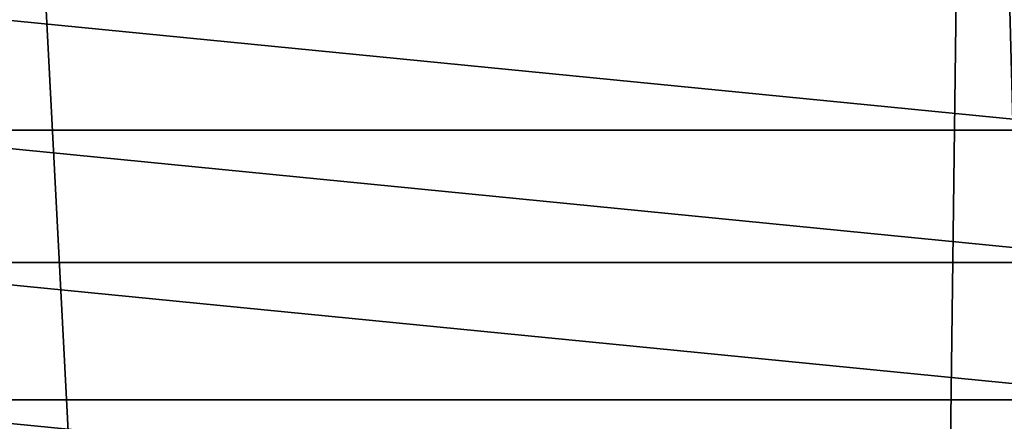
# Model space of a CAD drawing. Header units: metres. Extents: x -23 to 265, y -23 to 70.
# Tile 37 of 64: x -1.032 to 1.205, y 48.451 to 49.363. Entities that reach past the tile are written whole.
import ezdxf

# ---------------------------------------------------------------- set-up
doc = ezdxf.new("R2010")
doc.units = ezdxf.units.M
doc.layers.add('solid_SWIVIEL_SPOUT_SW0001', color=7, linetype='CONTINUOUS')

msp = doc.modelspace()

# ---------------------------------------------------------------- linework, layer by layer
at = {"layer": 'solid_SWIVIEL_SPOUT_SW0001'}
for points in [[(-2.077764, 17.280094, 68.84671), (-0.691413, 17.390823, 68.938591), (-1.134062, 52.5, 68.919281)], [(0.694391, 17.390703, 68.938492), (1.134071, 52.5, 68.919281), (-1.134062, 52.5, 68.919281)], [(-0.691413, 17.390823, 68.938591), (0.694391, 17.390703, 68.938492), (-1.134062, 52.5, 68.919281)], [(0.694391, 17.390703, 68.938492), (2.079112, 17.279932, 68.846573), (1.134071, 52.5, 68.919281)], [(2.079112, 17.279932, 68.846573), (3.389125, 52.5, 68.674049), (1.134071, 52.5, 68.919281)], [(-1.478208, 49.112289, 26.9), (-1.330353, 49.388908, 26.9), (1.478208, 49.112289, 26.9)], [(-1.330353, 49.388908, 26.9), (1.330353, 49.388908, 26.9), (1.478208, 49.112289, 26.9)], [(-1.569257, 48.812141, 26.9), (-1.478208, 49.112289, 26.9), (1.569257, 48.812141, 26.9)], [(-1.478208, 49.112289, 26.9), (1.478208, 49.112289, 26.9), (1.569257, 48.812141, 26.9)], [(-1.6, 48.5, 26.9), (-1.569257, 48.812141, 26.9), (1.6, 48.5, 26.9)], [(-1.569257, 48.812141, 26.9), (1.569257, 48.812141, 26.9), (1.6, 48.5, 26.9)], [(1.569257, 48.187859, 26.9), (-1.6, 48.5, 26.9), (1.6, 48.5, 26.9)], [(1.569257, 48.187859, 26.9), (-1.569257, 48.187859, 26.9), (-1.6, 48.5, 26.9)], [(1.830087, 48.5, 27.130087), (2.079106, 17.279934, 27.153423), (0.69439, 17.390705, 27.06151)], [(1.805829, 48.216328, 27.127974), (1.830087, 48.5, 27.130087), (0.69439, 17.390705, 27.06151)]]:
    msp.add_3dface(points, dxfattribs=at)

doc.saveas('drawing.dxf')
